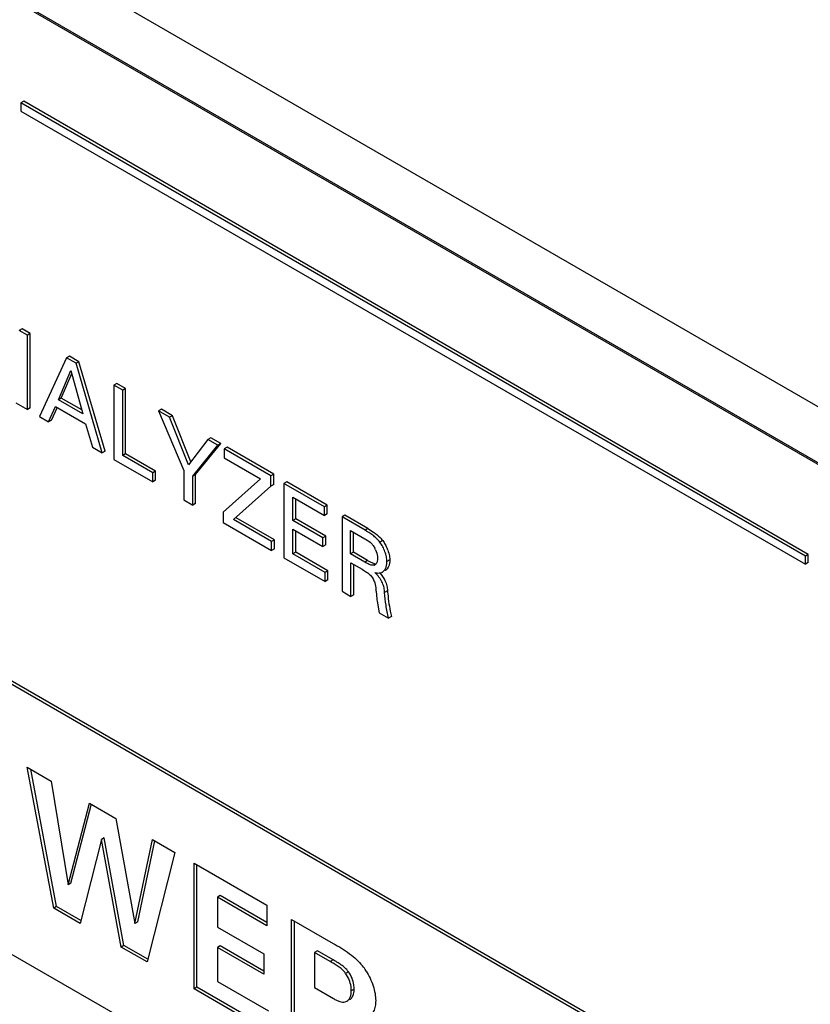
# Model space of a CAD drawing. Header units: inches. Extents: x 0 to 34, y 0 to 22.
# Tile 83 of 125: x 24.297 to 24.591, y 15.61 to 15.976. Entities that reach past the tile are written whole.
import ezdxf

# ---------------------------------------------------------------- set-up
doc = ezdxf.new("R2010")
doc.units = ezdxf.units.IN
doc.header["$LTSCALE"] = 1.87
doc.header["$MEASUREMENT"] = 0
doc.layers.get('0').update_dxf_attribs({"linetype": 'CONTINUOUS'})

msp = doc.modelspace()

# ---------------------------------------------------------------- linework, layer by layer
at = {"color": 7, "linetype": 'CONTINUOUS'}
for p, q in [((24.7542503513, 15.4645119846), (22.1828475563, 16.9492077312)), ((24.7542803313, 15.4632698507), (22.1817868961, 16.9485953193)), ((22.1817868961, 16.8482392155), (24.8102953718, 15.3305713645)), ((23.7443443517, 16.3012470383), (24.8445138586, 15.6660229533)), ((24.296948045, 16.0036123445), (24.6822328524, 15.7811537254)), ((24.296948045, 15.9827923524), (24.661549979, 15.7722757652)), ((24.2982701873, 15.9458888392), (24.2972095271, 15.9452764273)), ((24.2972095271, 15.9452764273), (24.2972095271, 15.9422121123)), ((24.5888881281, 15.7768648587), (24.2972095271, 15.9452764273)), ((24.5899487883, 15.7774772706), (24.2982701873, 15.9458888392)), ((24.2972095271, 15.9422121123), (24.5888881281, 15.7738005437)), ((24.2976109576, 15.8613344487), (24.2965502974, 15.8607220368)), ((24.299600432, 15.8589609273), (24.2965502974, 15.8607220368)), ((24.3006610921, 15.8595733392), (24.2976109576, 15.8613344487)), ((24.3006610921, 15.8595733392), (24.299600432, 15.8589609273)), ((24.299600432, 15.8313200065), (24.299600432, 15.8589609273)), ((24.3006610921, 15.8319324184), (24.3006610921, 15.8595733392)), ((24.3141808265, 15.8505423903), (24.3041030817, 15.828720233)), ((24.3152414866, 15.8511548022), (24.3141808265, 15.8505423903)), ((24.3177303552, 15.8484929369), (24.3141808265, 15.8505423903)), ((24.3187910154, 15.8491053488), (24.3152414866, 15.8511548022)), ((24.3187910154, 15.8491053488), (24.3177303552, 15.8484929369)), ((24.3274125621, 15.8152616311), (24.3177303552, 15.8484929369)), ((24.3284732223, 15.815874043), (24.3187910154, 15.8491053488)), ((24.3111667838, 15.8349411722), (24.3158064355, 15.8458123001)), ((24.312227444, 15.8355535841), (24.3161189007, 15.8446716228)), ((24.3158064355, 15.8458123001), (24.3202155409, 15.8297165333)), ((24.332874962, 15.8409734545), (24.3318143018, 15.8403610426)), ((24.3318143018, 15.8403610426), (24.3318143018, 15.8127201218)), ((24.3350942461, 15.8384672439), (24.3318143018, 15.8403610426)), ((24.3361549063, 15.8390796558), (24.332874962, 15.8409734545)), ((24.3361549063, 15.8390796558), (24.3350942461, 15.8384672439)), ((24.3350942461, 15.8142316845), (24.3350942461, 15.8384672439)), ((24.3361549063, 15.8148440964), (24.3361549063, 15.8390796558)), ((24.2953563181, 15.8337705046), (24.299600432, 15.8313200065)), ((24.312227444, 15.8355535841), (24.3111667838, 15.8349411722)), ((24.3202155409, 15.8297165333), (24.3111667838, 15.8349411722)), ((24.3198169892, 15.8311714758), (24.312227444, 15.8355535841)), ((24.3006610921, 15.8319324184), (24.299600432, 15.8313200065)), ((24.3075163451, 15.8267494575), (24.3101061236, 15.8324509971)), ((24.3085770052, 15.8273618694), (24.3107547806, 15.8321563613)), ((24.3101061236, 15.8324509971), (24.3212121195, 15.8260385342)), ((24.3494440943, 15.8314066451), (24.3483834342, 15.8307942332)), ((24.3483834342, 15.8307942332), (24.3577349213, 15.8086265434)), ((24.3524979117, 15.8284185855), (24.3483834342, 15.8307942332)), ((24.3535585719, 15.8290309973), (24.3494440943, 15.8314066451)), ((24.3041030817, 15.828720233), (24.3075163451, 15.8267494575)), ((24.3085770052, 15.8273618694), (24.3075163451, 15.8267494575)), ((24.3212121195, 15.8260385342), (24.3237974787, 15.817348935)), ((24.3535585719, 15.8290309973), (24.3524979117, 15.8284185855)), ((24.359557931, 15.8107922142), (24.3524979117, 15.8284185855)), ((24.3604133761, 15.8119169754), (24.3535585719, 15.8290309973)), ((24.3667188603, 15.820207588), (24.359557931, 15.8107922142)), ((24.3621440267, 15.8071142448), (24.3714947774, 15.8186748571)), ((24.3677795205, 15.8208199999), (24.3667188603, 15.820207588)), ((24.3704341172, 15.8180624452), (24.3667188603, 15.820207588)), ((24.3714947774, 15.8186748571), (24.3677795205, 15.8208199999)), ((24.3714947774, 15.8186748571), (24.3704341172, 15.8180624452)), ((24.3237974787, 15.817348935), (24.3274125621, 15.8152616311)), ((24.3284732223, 15.815874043), (24.3274125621, 15.8152616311)), ((24.3361549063, 15.8148440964), (24.3350942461, 15.8142316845)), ((24.3472969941, 15.8084107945), (24.3361549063, 15.8148440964)), ((24.3610833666, 15.8065018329), (24.3704341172, 15.8180624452)), ((24.3738392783, 15.8173211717), (24.3727786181, 15.8167087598)), ((24.3727786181, 15.8167087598), (24.3727786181, 15.8133408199)), ((24.3901859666, 15.8066579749), (24.3727786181, 15.8167087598)), ((24.3912466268, 15.8072703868), (24.3738392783, 15.8173211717)), ((24.3318143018, 15.8127201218), (24.3462363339, 15.8043930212)), ((24.3462363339, 15.8077983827), (24.3350942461, 15.8142316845)), ((24.3727786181, 15.8133408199), (24.3862409, 15.805567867)), ((24.3472969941, 15.8084107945), (24.3462363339, 15.8077983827)), ((24.3462363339, 15.8043930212), (24.3462363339, 15.8077983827)), ((24.3472969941, 15.8050054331), (24.3472969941, 15.8084107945)), ((24.3577349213, 15.8086265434), (24.3577349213, 15.7977538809)), ((24.3472969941, 15.8050054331), (24.3462363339, 15.8043930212)), ((24.3621440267, 15.8071142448), (24.3610833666, 15.8065018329)), ((24.3610833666, 15.7958205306), (24.3610833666, 15.8065018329)), ((24.3621440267, 15.7964329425), (24.3621440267, 15.8071142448)), ((24.3862409, 15.805567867), (24.3724154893, 15.7931064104)), ((24.3912466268, 15.8072703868), (24.3901859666, 15.8066579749)), ((24.3901859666, 15.8028664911), (24.3901859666, 15.8066579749)), ((24.3912466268, 15.803478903), (24.3912466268, 15.8072703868)), ((24.3960807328, 15.8044792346), (24.3950200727, 15.8038668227)), ((24.3950200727, 15.8038668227), (24.3950200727, 15.7762259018)), ((24.4100387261, 15.7951952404), (24.3950200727, 15.8038668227)), ((24.4110993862, 15.7958076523), (24.3960807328, 15.8044792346)), ((24.3762279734, 15.7904441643), (24.3901859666, 15.8028664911)), ((24.3912466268, 15.803478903), (24.3901859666, 15.8028664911)), ((24.3577349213, 15.7977538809), (24.3610833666, 15.7958205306)), ((24.3621440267, 15.7964329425), (24.3610833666, 15.7958205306)), ((24.3983361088, 15.7900835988), (24.3983361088, 15.7986965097)), ((24.3983361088, 15.7986965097), (24.4100387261, 15.7919395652)), ((24.399396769, 15.7906960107), (24.399396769, 15.7980840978)), ((24.3724154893, 15.7931064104), (24.3724154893, 15.789277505)), ((24.4110993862, 15.7958076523), (24.4100387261, 15.7951952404)), ((24.4100387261, 15.7919395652), (24.4100387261, 15.7951952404)), ((24.4110993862, 15.7925519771), (24.4110993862, 15.7958076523)), ((24.3724154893, 15.789277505), (24.3904201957, 15.7788818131)), ((24.3904201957, 15.782249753), (24.3762279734, 15.7904441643)), ((24.3914808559, 15.7828621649), (24.3772886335, 15.7910565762)), ((24.399396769, 15.7906960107), (24.3983361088, 15.7900835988)), ((24.4094781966, 15.7836502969), (24.3983361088, 15.7900835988)), ((24.4105388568, 15.7842627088), (24.399396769, 15.7906960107)), ((24.4110993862, 15.7925519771), (24.4100387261, 15.7919395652)), ((24.4176600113, 15.7920196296), (24.4165993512, 15.7914072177)), ((24.4165993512, 15.7914072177), (24.4165993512, 15.7637662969)), ((24.4251516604, 15.7864692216), (24.4165993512, 15.7914072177)), ((24.4262123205, 15.7870816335), (24.4176600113, 15.7920196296)), ((24.3983361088, 15.777679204), (24.3983361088, 15.7868695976)), ((24.3983361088, 15.7868695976), (24.4094781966, 15.7804362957)), ((24.399396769, 15.7782916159), (24.399396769, 15.7862571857)), ((24.4198144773, 15.7776448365), (24.4198144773, 15.786336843)), ((24.4198144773, 15.786336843), (24.4250544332, 15.7833113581)), ((24.4208751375, 15.7782572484), (24.4208751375, 15.7857244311)), ((24.4262123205, 15.7870816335), (24.4251516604, 15.7864692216)), ((24.4262123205, 15.7870816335), (24.4282908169, 15.7857859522)), ((24.3914808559, 15.7828621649), (24.3904201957, 15.782249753)), ((24.3904201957, 15.7788818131), (24.3904201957, 15.782249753)), ((24.3914808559, 15.779494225), (24.3914808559, 15.7828621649)), ((24.4105388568, 15.7842627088), (24.4094781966, 15.7836502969)), ((24.4094781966, 15.7804362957), (24.4094781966, 15.7836502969)), ((24.4105388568, 15.7810487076), (24.4105388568, 15.7842627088)), ((24.4317189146, 15.7826026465), (24.4306582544, 15.7819902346)), ((24.3914808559, 15.779494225), (24.3904201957, 15.7788818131)), ((24.399396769, 15.7782916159), (24.3983361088, 15.777679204)), ((24.4113660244, 15.7713807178), (24.399396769, 15.7782916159)), ((24.4105388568, 15.7810487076), (24.4094781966, 15.7804362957)), ((24.4208751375, 15.7782572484), (24.4198144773, 15.7776448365)), ((24.4261150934, 15.7752317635), (24.4208751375, 15.7782572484)), ((24.4290721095, 15.7791969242), (24.4295505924, 15.777870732)), ((24.3950200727, 15.7762259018), (24.4103053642, 15.7674003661)), ((24.4103053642, 15.7707683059), (24.3983361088, 15.777679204)), ((24.4250544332, 15.7746193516), (24.4198144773, 15.7776448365)), ((24.4261150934, 15.7752317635), (24.4250544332, 15.7746193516)), ((24.4261150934, 15.7752317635), (24.427280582, 15.774582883)), ((24.427280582, 15.774582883), (24.4289781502, 15.7740186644)), ((24.4295505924, 15.777870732), (24.429793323, 15.7766558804)), ((24.429793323, 15.7766558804), (24.429827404, 15.776075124)), ((24.4343690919, 15.7754413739), (24.4333084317, 15.7748289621)), ((24.5899487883, 15.7774772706), (24.5888881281, 15.7768648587)), ((24.5888881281, 15.7738005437), (24.5888881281, 15.7768648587)), ((24.5899487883, 15.7744129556), (24.5888881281, 15.7738005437)), ((24.5899487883, 15.7744129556), (24.5899487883, 15.7774772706)), ((24.4113660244, 15.7713807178), (24.4103053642, 15.7707683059)), ((24.4103053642, 15.7674003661), (24.4103053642, 15.7707683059)), ((24.4113660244, 15.7680127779), (24.4113660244, 15.7713807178)), ((24.4198829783, 15.7618703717), (24.4198829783, 15.7743496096)), ((24.4198829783, 15.7743496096), (24.4240585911, 15.7719386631)), ((24.4209436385, 15.7624827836), (24.4209436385, 15.7737371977)), ((24.4240585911, 15.7719386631), (24.4245907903, 15.7716262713)), ((24.4245907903, 15.7716262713), (24.4260864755, 15.7706300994)), ((24.428720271, 15.7737121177), (24.4282017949, 15.7734127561)), ((24.4285038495, 15.7734678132), (24.4282017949, 15.7734127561)), ((24.4290288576, 15.7737641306), (24.4287904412, 15.773590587)), ((24.4293473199, 15.7702098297), (24.4287984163, 15.7707345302)), ((24.4292555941, 15.7740123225), (24.4290288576, 15.7737641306)), ((24.4113660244, 15.7680127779), (24.4103053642, 15.7674003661)), ((24.4165993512, 15.7637662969), (24.4198829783, 15.7618703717)), ((24.429298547, 15.7637473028), (24.4295642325, 15.7609963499)), ((24.4335058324, 15.7639215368), (24.4324451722, 15.7633091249)), ((24.4209436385, 15.7624827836), (24.4198829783, 15.7618703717)), ((24.4296587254, 15.7601052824), (24.4303916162, 15.7558028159)), ((24.4303916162, 15.7558028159), (24.4339381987, 15.7537550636)), ((24.4349988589, 15.7543674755), (24.4339381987, 15.7537550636)), ((24.309390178, 15.6460100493), (24.2995429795, 15.6983561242)), ((24.2995429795, 15.6983561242), (24.3084981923, 15.6931854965)), ((24.3104508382, 15.6466224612), (24.300862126, 15.6975944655)), ((24.3084981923, 15.6931854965), (24.314763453, 15.6546103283)), ((24.314763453, 15.6546103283), (24.3226543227, 15.6850119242)), ((24.3158241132, 15.6552227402), (24.3234991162, 15.6847926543)), ((24.3226543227, 15.6850119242), (24.3324506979, 15.67935562)), ((24.3324506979, 15.67935562), (24.3395578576, 15.6402943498)), ((24.3281962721, 15.6720570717), (24.327135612, 15.6714446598)), ((24.3355258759, 15.6321444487), (24.3281962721, 15.6720570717)), ((24.327135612, 15.6714446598), (24.3192447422, 15.6403201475)), ((24.3344652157, 15.6315320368), (24.327135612, 15.6714446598)), ((24.3395578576, 15.6402943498), (24.3461103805, 15.6714686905)), ((24.3406185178, 15.6409067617), (24.3469414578, 15.6709888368)), ((24.3461103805, 15.6714686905), (24.3543901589, 15.6666880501)), ((24.3543901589, 15.6666880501), (24.3440965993, 15.6259709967)), ((24.3616188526, 15.6159865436), (24.3616188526, 15.6627141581)), ((24.3616188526, 15.6627141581), (24.3887076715, 15.6470734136)), ((24.3626795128, 15.6165989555), (24.3626795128, 15.6621017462)), ((24.3158241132, 15.6552227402), (24.314763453, 15.6546103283)), ((24.3713540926, 15.6506933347), (24.3702934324, 15.6500809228)), ((24.3702934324, 15.6500809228), (24.3702934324, 15.6389599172)), ((24.3887076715, 15.6394487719), (24.3702934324, 15.6500809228)), ((24.3887076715, 15.6406735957), (24.3713540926, 15.6506933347)), ((24.3104508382, 15.6466224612), (24.309390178, 15.6460100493)), ((24.3195156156, 15.6413885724), (24.3104508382, 15.6466224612)), ((24.3887076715, 15.6470734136), (24.3887076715, 15.6394487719)), ((24.3192447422, 15.6403201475), (24.309390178, 15.6460100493)), ((24.3406185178, 15.6409067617), (24.3395578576, 15.6402943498)), ((24.3702934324, 15.6389599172), (24.3875357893, 15.6290043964)), ((24.3978359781, 15.5950752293), (24.3978359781, 15.6418028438)), ((24.3978359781, 15.6418028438), (24.4133370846, 15.6328526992)), ((24.3988966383, 15.5956876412), (24.3988966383, 15.6411904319)), ((24.3355258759, 15.6321444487), (24.3344652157, 15.6315320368)), ((24.3443668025, 15.6270398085), (24.3355258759, 15.6321444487)), ((24.3713540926, 15.6319476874), (24.3702934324, 15.6313352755)), ((24.3875357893, 15.6226045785), (24.3713540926, 15.6319476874)), ((24.3440965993, 15.6259709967), (24.3344652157, 15.6315320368)), ((24.3702934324, 15.6313352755), (24.3702934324, 15.6187352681)), ((24.3875357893, 15.6213797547), (24.3702934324, 15.6313352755)), ((24.3875357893, 15.6290043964), (24.3875357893, 15.6213797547)), ((24.4074563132, 15.6301060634), (24.406395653, 15.6294936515)), ((24.406395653, 15.6294936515), (24.406395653, 15.616436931)), ((24.4122219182, 15.626129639), (24.406395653, 15.6294936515)), ((24.4132825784, 15.6267420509), (24.4074563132, 15.6301060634)), ((24.4132825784, 15.6267420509), (24.4122219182, 15.626129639)), ((24.4189865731, 15.6223438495), (24.4179259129, 15.6217314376)), ((24.3702934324, 15.6187352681), (24.3893263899, 15.6077458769)), ((24.3626795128, 15.6165989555), (24.3616188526, 15.6159865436)), ((24.3893263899, 15.5999885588), (24.3616188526, 15.6159865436)), ((24.3893263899, 15.6012133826), (24.3626795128, 15.6165989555)), ((24.406395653, 15.616436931), (24.413394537, 15.6123958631)), ((24.4211159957, 15.6158812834), (24.4200553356, 15.6152688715)), ((24.4209739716, 15.6144488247), (24.4210780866, 15.6151253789)), ((24.4178183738, 15.6111377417), (24.4184083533, 15.6113776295))]:
    msp.add_line(p, q, dxfattribs=at)
for centre, radius, start, end in [((24.4218279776, 15.7750836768), 0.012424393, 37.2416543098, 40.7799010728), ((24.4202752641, 15.7752970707), 0.0096225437, 23.9088636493, 28.024498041), ((24.4281294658, 15.7747376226), 0.0013238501, 286.4273374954, 299.952552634), ((24.4304363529, 15.7729697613), 0.002379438, 293.3250044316, 299.7759421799), ((24.4315235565, 15.7735158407), 0.0023087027, 300.02169355, 305.2531978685), ((24.4196632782, 15.7621577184), 0.0106319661, 49.6099138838, 52.833009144), ((24.3975587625, 15.7608049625), 0.0318758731, 5.2962942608, 6.3858972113), ((24.6578094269, 15.7855961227), 0.2253483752, 185.5193877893, 185.8031684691), ((24.5044559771, 15.7684876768), 0.0752654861, 185.7122234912, 186.3943552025), ((24.4725023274, 15.764038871), 0.0387304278, 192.9179760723, 194.4603832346), ((24.407907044, 15.611345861), 0.0209699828, 32.4929279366, 39.0541010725), ((24.4137414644, 15.6158722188), 0.0073745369, 354.1875325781, 0.0704265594)]:
    msp.add_arc(centre, radius, start, end, dxfattribs=at)
for points, knots in [([(24.4306582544, 15.7819902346), (24.4302744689, 15.7824953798), (24.4294441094, 15.7834257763), (24.4276291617, 15.784975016), (24.4261384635, 15.7858994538), (24.4251516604, 15.7864692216)], [0, 0, 0, 0, 0.2664455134, 0.5214224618, 1, 1, 1, 1]), ([(24.4282908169, 15.7857859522), (24.4285517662, 15.7856060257), (24.4296120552, 15.7848398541), (24.4305884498, 15.7839496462), (24.4312360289, 15.7831987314)], [0, 0, 0, 0, 0.2422281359, 1, 1, 1, 1]), ([(24.4250544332, 15.7833113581), (24.4257536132, 15.7829076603), (24.4268360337, 15.7822626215), (24.4280526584, 15.7810215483), (24.428545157, 15.7802393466), (24.4287695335, 15.7798182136)], [0, 0, 0, 0, 0.4679723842, 0.7234113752, 1, 1, 1, 1]), ([(24.4333084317, 15.7748289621), (24.4333084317, 15.7754101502), (24.4331468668, 15.776644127), (24.4326019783, 15.7784861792), (24.4317818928, 15.7803161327), (24.4310622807, 15.7814621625), (24.4306582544, 15.7819902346)], [0, 0, 0, 0, 0.2251938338, 0.4782876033, 0.7423686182, 1, 1, 1, 1]), ([(24.4317189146, 15.7826026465), (24.4320684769, 15.7821457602), (24.4327034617, 15.7811607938), (24.4332104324, 15.7801059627), (24.4334352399, 15.779558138)], [0, 0, 0, 0, 0.4927685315, 1, 1, 1, 1]), ([(24.4334352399, 15.779558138), (24.4337196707, 15.7788650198), (24.4341605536, 15.7775172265), (24.4343690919, 15.7761053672), (24.4343690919, 15.7754413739)], [0, 0, 0, 0, 0.5301498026, 1, 1, 1, 1]), ([(24.4282017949, 15.7734127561), (24.4279595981, 15.77338679), (24.4274289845, 15.7734518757), (24.4263614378, 15.7738545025), (24.4255877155, 15.7743114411), (24.4250544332, 15.7746193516)], [0, 0, 0, 0, 0.2140181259, 0.4589543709, 1, 1, 1, 1]), ([(24.429827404, 15.776075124), (24.429827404, 15.7756892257), (24.4297476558, 15.7749647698), (24.4294582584, 15.7742807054), (24.4292555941, 15.7740123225)], [0, 0, 0, 0, 0.5343334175, 1, 1, 1, 1]), ([(24.4316180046, 15.7709044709), (24.431893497, 15.771063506), (24.4324014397, 15.7715261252), (24.4329225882, 15.7724604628), (24.433240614, 15.7735889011), (24.4333084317, 15.7744047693), (24.4333084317, 15.7748289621)], [0, 0, 0, 0, 0.2146179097, 0.451094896, 0.7138036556, 1, 1, 1, 1]), ([(24.4343690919, 15.7754413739), (24.4343690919, 15.7750401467), (24.4342671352, 15.773671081), (24.4336644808, 15.7722014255), (24.4328561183, 15.7716305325)], [0, 0, 0, 0, 0.2884746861, 1, 1, 1, 1]), ([(24.4287984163, 15.7707345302), (24.4290264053, 15.7706743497), (24.429871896, 15.7704985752), (24.4307982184, 15.7705341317), (24.4313784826, 15.770784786)], [0, 0, 0, 0, 0.2716926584, 1, 1, 1, 1]), ([(24.426552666, 15.77025556), (24.4269643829, 15.7699046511), (24.4275434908, 15.769322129), (24.4281476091, 15.7684131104), (24.4283823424, 15.7679166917), (24.4284863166, 15.7676618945)], [0, 0, 0, 0, 0.4971270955, 0.747107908, 1, 1, 1, 1]), ([(24.4284863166, 15.7676618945), (24.4285946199, 15.7673964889), (24.4289623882, 15.7663211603), (24.4291422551, 15.7651926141), (24.4292368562, 15.7643503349)], [0, 0, 0, 0, 0.2527293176, 1, 1, 1, 1]), ([(24.4324451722, 15.7633091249), (24.4323924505, 15.763888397), (24.4323087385, 15.7647784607), (24.4320037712, 15.7659618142), (24.4316420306, 15.7668725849), (24.4311780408, 15.7677766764), (24.4304555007, 15.7689284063), (24.4298144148, 15.7697270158), (24.4293473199, 15.7702098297)], [0, 0, 0, 0, 0.225678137, 0.3456416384, 0.4728243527, 0.6050997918, 0.7393594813, 1, 1, 1, 1]), ([(24.4306224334, 15.7705939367), (24.4310028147, 15.7701771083), (24.4317086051, 15.7692783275), (24.4322916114, 15.76829501), (24.4325455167, 15.7677795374)], [0, 0, 0, 0, 0.495473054, 1, 1, 1, 1]), ([(24.4325455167, 15.7677795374), (24.4327049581, 15.7674558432), (24.4329851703, 15.7668116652), (24.4333561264, 15.7655257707), (24.4334484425, 15.7645521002), (24.4335058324, 15.7639215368)], [0, 0, 0, 0, 0.2705050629, 0.5253309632, 1, 1, 1, 1]), ([(24.4339381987, 15.7537550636), (24.4335273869, 15.7553471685), (24.4329307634, 15.7585256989), (24.4325978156, 15.7617348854), (24.4324451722, 15.7633091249)], [0, 0, 0, 0, 0.5097073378, 1, 1, 1, 1]), ([(24.4336159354, 15.7628108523), (24.4337411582, 15.7615827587), (24.4340247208, 15.7590914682), (24.4344675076, 15.7566205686), (24.4347521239, 15.7553804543)], [0, 0, 0, 0, 0.4924416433, 1, 1, 1, 1]), ([(24.4133370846, 15.6328526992), (24.4143525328, 15.6322814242), (24.4164324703, 15.6310917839), (24.4184353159, 15.6297698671), (24.4194242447, 15.6290371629)], [0, 0, 0, 0, 0.4862947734, 1, 1, 1, 1]), ([(24.4194242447, 15.6290371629), (24.4202890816, 15.6283963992), (24.4219844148, 15.6270112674), (24.4234932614, 15.62541906), (24.4241913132, 15.624558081)], [0, 0, 0, 0, 0.4926630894, 1, 1, 1, 1]), ([(24.4179259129, 15.6217314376), (24.4175461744, 15.6222643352), (24.4166837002, 15.6232181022), (24.4152029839, 15.6243527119), (24.4136995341, 15.6252796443), (24.4127063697, 15.6258499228), (24.4122219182, 15.626129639)], [0, 0, 0, 0, 0.2704486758, 0.5266298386, 0.7687947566, 1, 1, 1, 1]), ([(24.4189865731, 15.6223438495), (24.4186068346, 15.6228767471), (24.4177443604, 15.6238305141), (24.4162636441, 15.6249651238), (24.4147601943, 15.6258920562), (24.4137670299, 15.6264623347), (24.4132825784, 15.6267420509)], [0, 0, 0, 0, 0.2704486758, 0.5266298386, 0.7687947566, 1, 1, 1, 1]), ([(24.4200553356, 15.6152688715), (24.4200553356, 15.6157832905), (24.4199684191, 15.6171719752), (24.4193368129, 15.6194065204), (24.4184794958, 15.6210012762), (24.4179259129, 15.6217314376)], [0, 0, 0, 0, 0.223497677, 0.6019024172, 1, 1, 1, 1]), ([(24.4211159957, 15.6158812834), (24.4211159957, 15.6163957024), (24.4210290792, 15.6177843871), (24.420397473, 15.6200189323), (24.419540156, 15.6216136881), (24.4189865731, 15.6223438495)], [0, 0, 0, 0, 0.223497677, 0.6019024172, 1, 1, 1, 1]), ([(24.4255943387, 15.6226108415), (24.4261410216, 15.62174832), (24.4271118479, 15.6199416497), (24.4282108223, 15.6171215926), (24.428924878, 15.6143246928), (24.4291254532, 15.6124672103), (24.4291254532, 15.6115857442)], [0, 0, 0, 0, 0.2617668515, 0.5239685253, 0.7740467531, 1, 1, 1, 1]), ([(24.4184083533, 15.6113776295), (24.4186806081, 15.6115348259), (24.4191809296, 15.6119951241), (24.4196864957, 15.6129245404), (24.4199910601, 15.6140428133), (24.4200553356, 15.6148495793), (24.4200553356, 15.6152688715)], [0, 0, 0, 0, 0.2145235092, 0.4509360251, 0.7138855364, 1, 1, 1, 1]), ([(24.4194690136, 15.6119900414), (24.4196613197, 15.6121010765), (24.4200234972, 15.6123928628), (24.4204504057, 15.612970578), (24.420774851, 15.6136680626), (24.420917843, 15.6141800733), (24.4209739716, 15.6144488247)], [0, 0, 0, 0, 0.2249321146, 0.4638003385, 0.7218982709, 1, 1, 1, 1]), ([(24.413394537, 15.6123958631), (24.4137764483, 15.6121753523), (24.4145350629, 15.6117609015), (24.415678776, 15.6112674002), (24.4167786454, 15.6109866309), (24.4175086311, 15.6110303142), (24.4178183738, 15.6111377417)], [0, 0, 0, 0, 0.2808621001, 0.5501679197, 0.7912048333, 1, 1, 1, 1]), ([(24.4291254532, 15.6115857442), (24.4291254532, 15.6108861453), (24.4290053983, 15.6095407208), (24.428445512, 15.607685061), (24.427539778, 15.6061542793), (24.4266811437, 15.6053974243), (24.4262178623, 15.6051299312)], [0, 0, 0, 0, 0.2846101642, 0.5455692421, 0.7823680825, 1, 1, 1, 1])]:
    msp.add_open_spline(points, degree=3, knots=knots, dxfattribs=at)

doc.saveas('drawing.dxf')
